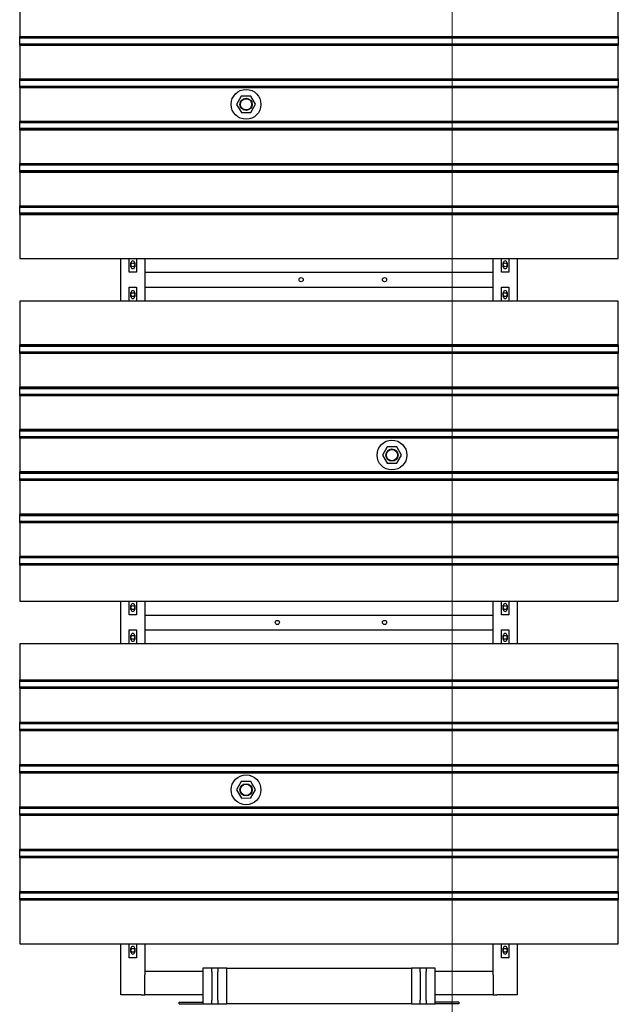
# Model space of a CAD drawing. Extents: x -89225 to 110569, y 13360 to 87647.
# Tile 225 of 256: x 27173 to 29183, y 57788 to 61092. Entities that reach past the tile are written whole.
import ezdxf

# ---------------------------------------------------------------- set-up
doc = ezdxf.new("R2010")
doc.units = 0
doc.layers.add('Beluchtingstank', color=253, linetype='Continuous')
doc.layers.add('Iv-Lines 035', color=4, linetype='Continuous')

# ---------------------------------------------------------------- blocks, each defined once
blk = doc.blocks.new('Beluchtingselementen Bosman')
for p, q in [((1266684.4, -876913.6), (1266684.4, -877027)), ((1268694.4, -877027), (1268694.4, -876913.6)), ((1266684.4, -877027.7), (1266684.4, -877027)), ((1266684.4, -877027), (1268694.4, -877027)), ((1266684.4, -877030.5), (1266684.4, -877027.7)), ((1266684.4, -877027.7), (1268694.4, -877027.7)), ((1266684.4, -877030.5), (1266684.4, -877031.7)), ((1266684.4, -877033.3), (1266684.4, -877031.7)), ((1266684.4, -877031.7), (1268694.4, -877031.7)), ((1266684.4, -877049.3), (1266684.4, -877033.3)), ((1268694.4, -877027), (1268694.4, -877027.7)), ((1268694.4, -877027.7), (1268694.4, -877030.5)), ((1268694.4, -877031.7), (1268694.4, -877030.5)), ((1268694.4, -877031.7), (1268694.4, -877033.3)), ((1268694.4, -877033.3), (1268694.4, -877049.3)), ((1266684.4, -877050.8), (1266684.4, -877049.3)), ((1266684.4, -877050.8), (1266684.4, -877052.1)), ((1266684.4, -877050.8), (1268694.4, -877050.8)), ((1266684.4, -877054.9), (1266684.4, -877052.1)), ((1266684.4, -877055.6), (1266684.4, -877054.9)), ((1266684.4, -877054.9), (1268694.4, -877054.9)), ((1266684.4, -877055.6), (1266684.4, -877169)), ((1266684.4, -877055.6), (1268694.4, -877055.6)), ((1268694.4, -877049.3), (1268694.4, -877050.8)), ((1268694.4, -877052.1), (1268694.4, -877050.8)), ((1268694.4, -877052.1), (1268694.4, -877054.9)), ((1268694.4, -877054.9), (1268694.4, -877055.6)), ((1268694.4, -877169), (1268694.4, -877055.6)), ((1266684.4, -877169.7), (1266684.4, -877169)), ((1266684.4, -877169), (1268694.4, -877169)), ((1266684.4, -877172.5), (1266684.4, -877169.7)), ((1266684.4, -877169.7), (1268694.4, -877169.7)), ((1266684.4, -877172.5), (1266684.4, -877173.7)), ((1266684.4, -877175.3), (1266684.4, -877173.7)), ((1266684.4, -877173.7), (1268694.4, -877173.7)), ((1266684.4, -877191.3), (1266684.4, -877175.3)), ((1268694.4, -877169), (1268694.4, -877169.7)), ((1268694.4, -877169.7), (1268694.4, -877172.5)), ((1268694.4, -877173.7), (1268694.4, -877172.5)), ((1268694.4, -877173.7), (1268694.4, -877175.3)), ((1268694.4, -877175.3), (1268694.4, -877191.3)), ((1266684.4, -877192.8), (1266684.4, -877191.3)), ((1266684.4, -877192.8), (1266684.4, -877194.1)), ((1266684.4, -877192.8), (1268694.4, -877192.8)), ((1266684.4, -877196.9), (1266684.4, -877194.1)), ((1266684.4, -877197.6), (1266684.4, -877196.9)), ((1266684.4, -877196.9), (1268694.4, -877196.9)), ((1266684.4, -877197.6), (1266684.4, -877311)), ((1266684.4, -877197.6), (1268694.4, -877197.6)), ((1268694.4, -877191.3), (1268694.4, -877192.8)), ((1268694.4, -877194.1), (1268694.4, -877192.8)), ((1268694.4, -877194.1), (1268694.4, -877196.9)), ((1268694.4, -877196.9), (1268694.4, -877197.6)), ((1268694.4, -877311), (1268694.4, -877197.6)), ((1267428.4, -877226.8), (1267412.6, -877254.4)), ((1267460.2, -877226.7), (1267428.4, -877226.8)), ((1267476.2, -877254.2), (1267460.2, -877226.7)), ((1267412.6, -877254.4), (1267428.6, -877281.9)), ((1267460.4, -877281.8), (1267476.2, -877254.2)), ((1266684.4, -877311.7), (1266684.4, -877311)), ((1266684.4, -877311), (1268694.4, -877311)), ((1266684.4, -877314.5), (1266684.4, -877311.7)), ((1266684.4, -877311.7), (1268694.4, -877311.7)), ((1267428.6, -877281.9), (1267460.4, -877281.8)), ((1268694.4, -877311), (1268694.4, -877311.7)), ((1268694.4, -877311.7), (1268694.4, -877314.5)), ((1266684.4, -877314.5), (1266684.4, -877315.7)), ((1266684.4, -877317.3), (1266684.4, -877315.7)), ((1266684.4, -877315.7), (1268694.4, -877315.7)), ((1266684.4, -877333.3), (1266684.4, -877317.3)), ((1266684.4, -877334.8), (1266684.4, -877333.3)), ((1266684.4, -877334.8), (1266684.4, -877336.1)), ((1266684.4, -877334.8), (1268694.4, -877334.8)), ((1266684.4, -877338.9), (1266684.4, -877336.1)), ((1266684.4, -877339.6), (1266684.4, -877338.9)), ((1266684.4, -877338.9), (1268694.4, -877338.9)), ((1266684.4, -877339.6), (1266684.4, -877453)), ((1266684.4, -877339.6), (1268694.4, -877339.6)), ((1268694.4, -877315.7), (1268694.4, -877314.5)), ((1268694.4, -877315.7), (1268694.4, -877317.3)), ((1268694.4, -877317.3), (1268694.4, -877333.3)), ((1268694.4, -877333.3), (1268694.4, -877334.8)), ((1268694.4, -877336.1), (1268694.4, -877334.8)), ((1268694.4, -877336.1), (1268694.4, -877338.9)), ((1268694.4, -877338.9), (1268694.4, -877339.6)), ((1268694.4, -877453), (1268694.4, -877339.6)), ((1266684.4, -877453.7), (1266684.4, -877453)), ((1266684.4, -877453), (1268694.4, -877453)), ((1266684.4, -877456.5), (1266684.4, -877453.7)), ((1266684.4, -877453.7), (1268694.4, -877453.7)), ((1266684.4, -877456.5), (1266684.4, -877457.7)), ((1266684.4, -877459.3), (1266684.4, -877457.7)), ((1266684.4, -877457.7), (1268694.4, -877457.7)), ((1266684.4, -877475.3), (1266684.4, -877459.3)), ((1266684.4, -877476.8), (1266684.4, -877475.3)), ((1266684.4, -877476.8), (1266684.4, -877478.1)), ((1266684.4, -877476.8), (1268694.4, -877476.8)), ((1266684.4, -877480.9), (1266684.4, -877478.1)), ((1268694.4, -877453), (1268694.4, -877453.7)), ((1268694.4, -877453.7), (1268694.4, -877456.5)), ((1268694.4, -877457.7), (1268694.4, -877456.5)), ((1268694.4, -877457.7), (1268694.4, -877459.3)), ((1268694.4, -877459.3), (1268694.4, -877475.3)), ((1268694.4, -877475.3), (1268694.4, -877476.8)), ((1268694.4, -877478.1), (1268694.4, -877476.8)), ((1268694.4, -877478.1), (1268694.4, -877480.9)), ((1266684.4, -877481.6), (1266684.4, -877480.9)), ((1266684.4, -877480.9), (1268694.4, -877480.9)), ((1266684.4, -877481.6), (1266684.4, -877595)), ((1266684.4, -877481.6), (1268694.4, -877481.6)), ((1268694.4, -877480.9), (1268694.4, -877481.6)), ((1268694.4, -877595), (1268694.4, -877481.6)), ((1266684.4, -877595.7), (1266684.4, -877595)), ((1266684.4, -877595), (1268694.4, -877595)), ((1266684.4, -877598.5), (1266684.4, -877595.7)), ((1266684.4, -877595.7), (1268694.4, -877595.7)), ((1266684.4, -877598.5), (1266684.4, -877599.7)), ((1266684.4, -877601.3), (1266684.4, -877599.7)), ((1266684.4, -877599.7), (1268694.4, -877599.7)), ((1266684.4, -877617.3), (1266684.4, -877601.3)), ((1268694.4, -877595), (1268694.4, -877595.7)), ((1268694.4, -877595.7), (1268694.4, -877598.5)), ((1268694.4, -877599.7), (1268694.4, -877598.5)), ((1268694.4, -877599.7), (1268694.4, -877601.3)), ((1268694.4, -877601.3), (1268694.4, -877617.3)), ((1266684.4, -877618.8), (1266684.4, -877617.3)), ((1266684.4, -877618.8), (1266684.4, -877620.1)), ((1266684.4, -877618.8), (1268694.4, -877618.8)), ((1266684.4, -877622.9), (1266684.4, -877620.1)), ((1266684.4, -877623.6), (1266684.4, -877622.9)), ((1266684.4, -877622.9), (1268694.4, -877622.9)), ((1266684.4, -877623.6), (1266684.4, -877771.1)), ((1266684.4, -877623.6), (1268694.4, -877623.6)), ((1268694.4, -877617.3), (1268694.4, -877618.8)), ((1268694.4, -877620.1), (1268694.4, -877618.8)), ((1268694.4, -877620.1), (1268694.4, -877622.9)), ((1268694.4, -877622.9), (1268694.4, -877623.6)), ((1268694.4, -877771.1), (1268694.4, -877623.6)), ((1266684.4, -877771.1), (1268694.4, -877771.1)), ((1267024.4, -877914.3), (1267024.4, -877771.1)), ((1267051.9, -877817.7), (1267051.9, -877771.1)), ((1267076.9, -877771.1), (1267076.9, -877817.7)), ((1267104.4, -877771.1), (1267104.4, -877914.3)), ((1268274.4, -877914.3), (1268274.4, -877771.1)), ((1268301.9, -877817.7), (1268301.9, -877771.1)), ((1268326.9, -877771.1), (1268326.9, -877817.7)), ((1268354.4, -877771.1), (1268354.4, -877914.3)), ((1267057.9, -877799.1), (1267057.9, -877786.1)), ((1267070.9, -877786.1), (1267070.9, -877799.1)), ((1268307.9, -877799.1), (1268307.9, -877786.1)), ((1268320.9, -877786.1), (1268320.9, -877799.1)), ((1267076.9, -877817.7), (1267051.9, -877817.7)), ((1267104.4, -877817.8), (1268274.4, -877817.8)), ((1267104.4, -877823.8), (1267104.4, -877867.8)), ((1268274.4, -877867.8), (1268274.4, -877823.8)), ((1268326.9, -877817.7), (1268301.9, -877817.7)), ((1267051.9, -877914.3), (1267051.9, -877867.7)), ((1267051.9, -877867.7), (1267076.9, -877867.7)), ((1267076.9, -877867.7), (1267076.9, -877914.3)), ((1267104.4, -877867.8), (1268274.4, -877867.8)), ((1268301.9, -877914.3), (1268301.9, -877867.7)), ((1268301.9, -877867.7), (1268326.9, -877867.7)), ((1268326.9, -877867.7), (1268326.9, -877914.3)), ((1267057.9, -877899.3), (1267057.9, -877886.3)), ((1267070.9, -877886.3), (1267070.9, -877899.3)), ((1268307.9, -877899.3), (1268307.9, -877886.3)), ((1268320.9, -877886.3), (1268320.9, -877899.3)), ((1268694.4, -877914.3), (1266684.4, -877914.3)), ((1266684.4, -877914.3), (1266684.4, -878061.8)), ((1268694.4, -878061.8), (1268694.4, -877914.3)), ((1266684.4, -878062.5), (1266684.4, -878061.8)), ((1268694.4, -878061.8), (1266684.4, -878061.8)), ((1266684.4, -878065.3), (1266684.4, -878062.5)), ((1268694.4, -878062.5), (1266684.4, -878062.5)), ((1266684.4, -878065.3), (1266684.4, -878066.5)), ((1266684.4, -878068.1), (1266684.4, -878066.5)), ((1268694.4, -878066.5), (1266684.4, -878066.5)), ((1266684.4, -878084.1), (1266684.4, -878068.1)), ((1268694.4, -878061.8), (1268694.4, -878062.5)), ((1268694.4, -878062.5), (1268694.4, -878065.3)), ((1268694.4, -878066.5), (1268694.4, -878065.3)), ((1268694.4, -878066.5), (1268694.4, -878068.1)), ((1268694.4, -878068.1), (1268694.4, -878084.1)), ((1266684.4, -878085.6), (1266684.4, -878084.1)), ((1266684.4, -878085.6), (1266684.4, -878086.9)), ((1268694.4, -878085.6), (1266684.4, -878085.6)), ((1266684.4, -878089.7), (1266684.4, -878086.9)), ((1266684.4, -878090.4), (1266684.4, -878089.7)), ((1268694.4, -878089.7), (1266684.4, -878089.7)), ((1266684.4, -878090.4), (1266684.4, -878203.8)), ((1268694.4, -878090.4), (1266684.4, -878090.4)), ((1268694.4, -878084.1), (1268694.4, -878085.6)), ((1268694.4, -878086.9), (1268694.4, -878085.6)), ((1268694.4, -878086.9), (1268694.4, -878089.7)), ((1268694.4, -878089.7), (1268694.4, -878090.4)), ((1268694.4, -878203.8), (1268694.4, -878090.4)), ((1266684.4, -878204.5), (1266684.4, -878203.8)), ((1268694.4, -878203.8), (1266684.4, -878203.8)), ((1266684.4, -878207.3), (1266684.4, -878204.5)), ((1268694.4, -878204.5), (1266684.4, -878204.5)), ((1268694.4, -878203.8), (1268694.4, -878204.5)), ((1268694.4, -878204.5), (1268694.4, -878207.3)), ((1266684.4, -878207.3), (1266684.4, -878208.5)), ((1266684.4, -878210.1), (1266684.4, -878208.5)), ((1268694.4, -878208.5), (1266684.4, -878208.5)), ((1266684.4, -878226.1), (1266684.4, -878210.1)), ((1266684.4, -878227.6), (1266684.4, -878226.1)), ((1266684.4, -878227.6), (1266684.4, -878228.9)), ((1268694.4, -878227.6), (1266684.4, -878227.6)), ((1266684.4, -878231.7), (1266684.4, -878228.9)), ((1266684.4, -878232.4), (1266684.4, -878231.7)), ((1268694.4, -878231.7), (1266684.4, -878231.7)), ((1266684.4, -878232.4), (1266684.4, -878345.8)), ((1268694.4, -878232.4), (1266684.4, -878232.4)), ((1268694.4, -878208.5), (1268694.4, -878207.3)), ((1268694.4, -878208.5), (1268694.4, -878210.1)), ((1268694.4, -878210.1), (1268694.4, -878226.1)), ((1268694.4, -878226.1), (1268694.4, -878227.6)), ((1268694.4, -878228.9), (1268694.4, -878227.6)), ((1268694.4, -878228.9), (1268694.4, -878231.7)), ((1268694.4, -878231.7), (1268694.4, -878232.4)), ((1268694.4, -878345.8), (1268694.4, -878232.4)), ((1266684.4, -878346.5), (1266684.4, -878345.8)), ((1268694.4, -878345.8), (1266684.4, -878345.8)), ((1266684.4, -878349.3), (1266684.4, -878346.5)), ((1268694.4, -878346.5), (1266684.4, -878346.5)), ((1266684.4, -878349.3), (1266684.4, -878350.5)), ((1266684.4, -878352.1), (1266684.4, -878350.5)), ((1268694.4, -878350.5), (1266684.4, -878350.5)), ((1266684.4, -878368.1), (1266684.4, -878352.1)), ((1266684.4, -878369.6), (1266684.4, -878368.1)), ((1266684.4, -878369.6), (1266684.4, -878370.9)), ((1268694.4, -878369.6), (1266684.4, -878369.6)), ((1268694.4, -878345.8), (1268694.4, -878346.5)), ((1268694.4, -878346.5), (1268694.4, -878349.3)), ((1268694.4, -878350.5), (1268694.4, -878349.3)), ((1268694.4, -878350.5), (1268694.4, -878352.1)), ((1268694.4, -878352.1), (1268694.4, -878368.1)), ((1268694.4, -878368.1), (1268694.4, -878369.6)), ((1268694.4, -878370.9), (1268694.4, -878369.6)), ((1266684.4, -878373.7), (1266684.4, -878370.9)), ((1266684.4, -878374.4), (1266684.4, -878373.7)), ((1268694.4, -878373.7), (1266684.4, -878373.7)), ((1266684.4, -878374.4), (1266684.4, -878487.8)), ((1268694.4, -878374.4), (1266684.4, -878374.4)), ((1268694.4, -878370.9), (1268694.4, -878373.7)), ((1268694.4, -878373.7), (1268694.4, -878374.4)), ((1268694.4, -878487.8), (1268694.4, -878374.4)), ((1267918.4, -878403.6), (1267902.6, -878431.2)), ((1267902.6, -878431.2), (1267918.6, -878458.7)), ((1267950.2, -878403.5), (1267918.4, -878403.6)), ((1267966.2, -878431), (1267950.2, -878403.5)), ((1267950.4, -878458.6), (1267966.2, -878431)), ((1267918.6, -878458.7), (1267950.4, -878458.6)), ((1266684.4, -878488.5), (1266684.4, -878487.8)), ((1268694.4, -878487.8), (1266684.4, -878487.8)), ((1266684.4, -878491.3), (1266684.4, -878488.5)), ((1268694.4, -878488.5), (1266684.4, -878488.5)), ((1266684.4, -878491.3), (1266684.4, -878492.5)), ((1266684.4, -878494.1), (1266684.4, -878492.5)), ((1268694.4, -878492.5), (1266684.4, -878492.5)), ((1266684.4, -878510.1), (1266684.4, -878494.1)), ((1268694.4, -878487.8), (1268694.4, -878488.5)), ((1268694.4, -878488.5), (1268694.4, -878491.3)), ((1268694.4, -878492.5), (1268694.4, -878491.3)), ((1268694.4, -878492.5), (1268694.4, -878494.1)), ((1268694.4, -878494.1), (1268694.4, -878510.1)), ((1266684.4, -878511.6), (1266684.4, -878510.1)), ((1266684.4, -878511.6), (1266684.4, -878512.9)), ((1268694.4, -878511.6), (1266684.4, -878511.6)), ((1266684.4, -878515.7), (1266684.4, -878512.9)), ((1266684.4, -878516.4), (1266684.4, -878515.7)), ((1268694.4, -878515.7), (1266684.4, -878515.7)), ((1266684.4, -878516.4), (1266684.4, -878629.8)), ((1268694.4, -878516.4), (1266684.4, -878516.4)), ((1268694.4, -878510.1), (1268694.4, -878511.6)), ((1268694.4, -878512.9), (1268694.4, -878511.6)), ((1268694.4, -878512.9), (1268694.4, -878515.7)), ((1268694.4, -878515.7), (1268694.4, -878516.4)), ((1268694.4, -878629.8), (1268694.4, -878516.4)), ((1266684.4, -878630.5), (1266684.4, -878629.8)), ((1268694.4, -878629.8), (1266684.4, -878629.8)), ((1266684.4, -878633.3), (1266684.4, -878630.5)), ((1268694.4, -878630.5), (1266684.4, -878630.5)), ((1266684.4, -878633.3), (1266684.4, -878634.5)), ((1268694.4, -878629.8), (1268694.4, -878630.5)), ((1268694.4, -878630.5), (1268694.4, -878633.3)), ((1268694.4, -878634.5), (1268694.4, -878633.3)), ((1266684.4, -878636.1), (1266684.4, -878634.5)), ((1268694.4, -878634.5), (1266684.4, -878634.5)), ((1266684.4, -878652.1), (1266684.4, -878636.1)), ((1266684.4, -878653.6), (1266684.4, -878652.1)), ((1266684.4, -878653.6), (1266684.4, -878654.9)), ((1268694.4, -878653.6), (1266684.4, -878653.6)), ((1266684.4, -878657.7), (1266684.4, -878654.9)), ((1266684.4, -878658.4), (1266684.4, -878657.7)), ((1268694.4, -878657.7), (1266684.4, -878657.7)), ((1266684.4, -878658.4), (1266684.4, -878771.8)), ((1268694.4, -878658.4), (1266684.4, -878658.4)), ((1268694.4, -878634.5), (1268694.4, -878636.1)), ((1268694.4, -878636.1), (1268694.4, -878652.1)), ((1268694.4, -878652.1), (1268694.4, -878653.6)), ((1268694.4, -878654.9), (1268694.4, -878653.6)), ((1268694.4, -878654.9), (1268694.4, -878657.7)), ((1268694.4, -878657.7), (1268694.4, -878658.4)), ((1268694.4, -878771.8), (1268694.4, -878658.4)), ((1266684.4, -878772.5), (1266684.4, -878771.8)), ((1268694.4, -878771.8), (1266684.4, -878771.8)), ((1266684.4, -878775.3), (1266684.4, -878772.5)), ((1268694.4, -878772.5), (1266684.4, -878772.5)), ((1266684.4, -878775.3), (1266684.4, -878776.5)), ((1266684.4, -878778.1), (1266684.4, -878776.5)), ((1268694.4, -878776.5), (1266684.4, -878776.5)), ((1266684.4, -878794.1), (1266684.4, -878778.1)), ((1266684.4, -878795.6), (1266684.4, -878794.1)), ((1266684.4, -878795.6), (1266684.4, -878796.9)), ((1268694.4, -878795.6), (1266684.4, -878795.6)), ((1266684.4, -878799.7), (1266684.4, -878796.9)), ((1268694.4, -878771.8), (1268694.4, -878772.5)), ((1268694.4, -878772.5), (1268694.4, -878775.3)), ((1268694.4, -878776.5), (1268694.4, -878775.3)), ((1268694.4, -878776.5), (1268694.4, -878778.1)), ((1268694.4, -878778.1), (1268694.4, -878794.1)), ((1268694.4, -878794.1), (1268694.4, -878795.6)), ((1268694.4, -878796.9), (1268694.4, -878795.6)), ((1268694.4, -878796.9), (1268694.4, -878799.7)), ((1266684.4, -878800.4), (1266684.4, -878799.7)), ((1268694.4, -878799.7), (1266684.4, -878799.7)), ((1266684.4, -878800.4), (1266684.4, -878921.1)), ((1268694.4, -878800.4), (1266684.4, -878800.4)), ((1268694.4, -878799.7), (1268694.4, -878800.4)), ((1268694.4, -878921.1), (1268694.4, -878800.4)), ((1266684.4, -878921.1), (1268694.4, -878921.1)), ((1267024.4, -879064.3), (1267024.4, -878921.1)), ((1267051.9, -878967.7), (1267051.9, -878921.1)), ((1267076.9, -878921.1), (1267076.9, -878967.7)), ((1267104.4, -878921.1), (1267104.4, -879064.3)), ((1268274.4, -879064.3), (1268274.4, -878921.1)), ((1268301.9, -878967.7), (1268301.9, -878921.1)), ((1268326.9, -878921.1), (1268326.9, -878967.7)), ((1268354.4, -878921.1), (1268354.4, -879064.3)), ((1267057.9, -878949.1), (1267057.9, -878936.1)), ((1267070.9, -878936.1), (1267070.9, -878949.1)), ((1268307.9, -878949.1), (1268307.9, -878936.1)), ((1268320.9, -878936.1), (1268320.9, -878949.1)), ((1267076.9, -878967.7), (1267051.9, -878967.7)), ((1267104.4, -878967.8), (1268274.4, -878967.8)), ((1267104.4, -878973.8), (1267104.4, -879017.8)), ((1268274.4, -879017.8), (1268274.4, -878973.8)), ((1268326.9, -878967.7), (1268301.9, -878967.7)), ((1267051.9, -879064.3), (1267051.9, -879017.7)), ((1267051.9, -879017.7), (1267076.9, -879017.7)), ((1267076.9, -879017.7), (1267076.9, -879064.3)), ((1267104.4, -879017.8), (1268274.4, -879017.8)), ((1268301.9, -879064.3), (1268301.9, -879017.7)), ((1268301.9, -879017.7), (1268326.9, -879017.7)), ((1268326.9, -879017.7), (1268326.9, -879064.3)), ((1267057.9, -879049.3), (1267057.9, -879036.3)), ((1267070.9, -879036.3), (1267070.9, -879049.3)), ((1268307.9, -879049.3), (1268307.9, -879036.3)), ((1268320.9, -879036.3), (1268320.9, -879049.3)), ((1268694.4, -879064.3), (1266684.4, -879064.3)), ((1266684.4, -879064.3), (1266684.4, -879185)), ((1268694.4, -879185), (1268694.4, -879064.3)), ((1266684.4, -879185.7), (1266684.4, -879185)), ((1266684.4, -879185), (1268694.4, -879185)), ((1266684.4, -879188.5), (1266684.4, -879185.7)), ((1266684.4, -879185.7), (1268694.4, -879185.7)), ((1266684.4, -879188.5), (1266684.4, -879189.7)), ((1266684.4, -879191.3), (1266684.4, -879189.7)), ((1266684.4, -879189.7), (1268694.4, -879189.7)), ((1266684.4, -879207.3), (1266684.4, -879191.3)), ((1268694.4, -879185), (1268694.4, -879185.7)), ((1268694.4, -879185.7), (1268694.4, -879188.5)), ((1268694.4, -879189.7), (1268694.4, -879188.5)), ((1268694.4, -879189.7), (1268694.4, -879191.3)), ((1268694.4, -879191.3), (1268694.4, -879207.3)), ((1266684.4, -879208.8), (1266684.4, -879207.3)), ((1266684.4, -879208.8), (1266684.4, -879210.1)), ((1266684.4, -879208.8), (1268694.4, -879208.8)), ((1266684.4, -879212.9), (1266684.4, -879210.1)), ((1266684.4, -879213.6), (1266684.4, -879212.9)), ((1266684.4, -879212.9), (1268694.4, -879212.9)), ((1266684.4, -879213.6), (1266684.4, -879327)), ((1266684.4, -879213.6), (1268694.4, -879213.6)), ((1268694.4, -879207.3), (1268694.4, -879208.8)), ((1268694.4, -879210.1), (1268694.4, -879208.8)), ((1268694.4, -879210.1), (1268694.4, -879212.9)), ((1268694.4, -879212.9), (1268694.4, -879213.6)), ((1268694.4, -879327), (1268694.4, -879213.6)), ((1266684.4, -879327.7), (1266684.4, -879327)), ((1266684.4, -879327), (1268694.4, -879327)), ((1266684.4, -879330.5), (1266684.4, -879327.7)), ((1266684.4, -879327.7), (1268694.4, -879327.7)), ((1268694.4, -879327), (1268694.4, -879327.7)), ((1268694.4, -879327.7), (1268694.4, -879330.5)), ((1266684.4, -879330.5), (1266684.4, -879331.7)), ((1266684.4, -879333.3), (1266684.4, -879331.7)), ((1266684.4, -879331.7), (1268694.4, -879331.7)), ((1266684.4, -879349.3), (1266684.4, -879333.3)), ((1266684.4, -879350.8), (1266684.4, -879349.3)), ((1266684.4, -879350.8), (1266684.4, -879352.1)), ((1266684.4, -879350.8), (1268694.4, -879350.8)), ((1266684.4, -879354.9), (1266684.4, -879352.1)), ((1266684.4, -879355.6), (1266684.4, -879354.9)), ((1266684.4, -879354.9), (1268694.4, -879354.9)), ((1266684.4, -879355.6), (1266684.4, -879469)), ((1266684.4, -879355.6), (1268694.4, -879355.6)), ((1268694.4, -879331.7), (1268694.4, -879330.5)), ((1268694.4, -879331.7), (1268694.4, -879333.3)), ((1268694.4, -879333.3), (1268694.4, -879349.3)), ((1268694.4, -879349.3), (1268694.4, -879350.8)), ((1268694.4, -879352.1), (1268694.4, -879350.8)), ((1268694.4, -879352.1), (1268694.4, -879354.9)), ((1268694.4, -879354.9), (1268694.4, -879355.6)), ((1268694.4, -879469), (1268694.4, -879355.6)), ((1266684.4, -879469.7), (1266684.4, -879469)), ((1266684.4, -879469), (1268694.4, -879469)), ((1266684.4, -879472.5), (1266684.4, -879469.7)), ((1266684.4, -879469.7), (1268694.4, -879469.7)), ((1266684.4, -879472.5), (1266684.4, -879473.7)), ((1266684.4, -879475.3), (1266684.4, -879473.7)), ((1266684.4, -879473.7), (1268694.4, -879473.7)), ((1266684.4, -879491.3), (1266684.4, -879475.3)), ((1266684.4, -879492.8), (1266684.4, -879491.3)), ((1266684.4, -879492.8), (1266684.4, -879494.1)), ((1266684.4, -879492.8), (1268694.4, -879492.8)), ((1268694.4, -879469), (1268694.4, -879469.7)), ((1268694.4, -879469.7), (1268694.4, -879472.5)), ((1268694.4, -879473.7), (1268694.4, -879472.5)), ((1268694.4, -879473.7), (1268694.4, -879475.3)), ((1268694.4, -879475.3), (1268694.4, -879491.3)), ((1268694.4, -879491.3), (1268694.4, -879492.8)), ((1268694.4, -879494.1), (1268694.4, -879492.8)), ((1266684.4, -879496.9), (1266684.4, -879494.1)), ((1266684.4, -879497.6), (1266684.4, -879496.9)), ((1266684.4, -879496.9), (1268694.4, -879496.9)), ((1266684.4, -879497.6), (1266684.4, -879611)), ((1266684.4, -879497.6), (1268694.4, -879497.6)), ((1268694.4, -879494.1), (1268694.4, -879496.9)), ((1268694.4, -879496.9), (1268694.4, -879497.6)), ((1268694.4, -879611), (1268694.4, -879497.6)), ((1267428.4, -879526.8), (1267412.6, -879554.4)), ((1267412.6, -879554.4), (1267428.6, -879581.9)), ((1267460.2, -879526.7), (1267428.4, -879526.8)), ((1267476.2, -879554.2), (1267460.2, -879526.7)), ((1267460.4, -879581.8), (1267476.2, -879554.2)), ((1267428.6, -879581.9), (1267460.4, -879581.8)), ((1266684.4, -879611.7), (1266684.4, -879611)), ((1266684.4, -879611), (1268694.4, -879611)), ((1266684.4, -879614.5), (1266684.4, -879611.7)), ((1266684.4, -879611.7), (1268694.4, -879611.7)), ((1266684.4, -879614.5), (1266684.4, -879615.7)), ((1266684.4, -879617.3), (1266684.4, -879615.7)), ((1266684.4, -879615.7), (1268694.4, -879615.7)), ((1266684.4, -879633.3), (1266684.4, -879617.3)), ((1268694.4, -879611), (1268694.4, -879611.7)), ((1268694.4, -879611.7), (1268694.4, -879614.5)), ((1268694.4, -879615.7), (1268694.4, -879614.5)), ((1268694.4, -879615.7), (1268694.4, -879617.3)), ((1268694.4, -879617.3), (1268694.4, -879633.3)), ((1266684.4, -879634.8), (1266684.4, -879633.3)), ((1266684.4, -879634.8), (1266684.4, -879636.1)), ((1266684.4, -879634.8), (1268694.4, -879634.8)), ((1266684.4, -879638.9), (1266684.4, -879636.1)), ((1266684.4, -879639.6), (1266684.4, -879638.9)), ((1266684.4, -879638.9), (1268694.4, -879638.9)), ((1266684.4, -879639.6), (1266684.4, -879753)), ((1266684.4, -879639.6), (1268694.4, -879639.6)), ((1268694.4, -879633.3), (1268694.4, -879634.8)), ((1268694.4, -879636.1), (1268694.4, -879634.8)), ((1268694.4, -879636.1), (1268694.4, -879638.9)), ((1268694.4, -879638.9), (1268694.4, -879639.6)), ((1268694.4, -879753), (1268694.4, -879639.6)), ((1266684.4, -879753.7), (1266684.4, -879753)), ((1266684.4, -879753), (1268694.4, -879753)), ((1266684.4, -879756.5), (1266684.4, -879753.7)), ((1266684.4, -879753.7), (1268694.4, -879753.7)), ((1266684.4, -879756.5), (1266684.4, -879757.7)), ((1266684.4, -879759.3), (1266684.4, -879757.7)), ((1266684.4, -879757.7), (1268694.4, -879757.7)), ((1268694.4, -879753), (1268694.4, -879753.7)), ((1268694.4, -879753.7), (1268694.4, -879756.5)), ((1268694.4, -879757.7), (1268694.4, -879756.5)), ((1268694.4, -879757.7), (1268694.4, -879759.3)), ((1266684.4, -879775.3), (1266684.4, -879759.3)), ((1266684.4, -879776.8), (1266684.4, -879775.3)), ((1266684.4, -879776.8), (1266684.4, -879778.1)), ((1266684.4, -879776.8), (1268694.4, -879776.8)), ((1266684.4, -879780.9), (1266684.4, -879778.1)), ((1266684.4, -879781.6), (1266684.4, -879780.9)), ((1266684.4, -879780.9), (1268694.4, -879780.9)), ((1266684.4, -879781.6), (1266684.4, -879895)), ((1266684.4, -879781.6), (1268694.4, -879781.6)), ((1268694.4, -879759.3), (1268694.4, -879775.3)), ((1268694.4, -879775.3), (1268694.4, -879776.8)), ((1268694.4, -879778.1), (1268694.4, -879776.8)), ((1268694.4, -879778.1), (1268694.4, -879780.9)), ((1268694.4, -879780.9), (1268694.4, -879781.6)), ((1268694.4, -879895), (1268694.4, -879781.6)), ((1266684.4, -879895.7), (1266684.4, -879895)), ((1266684.4, -879895), (1268694.4, -879895)), ((1266684.4, -879898.5), (1266684.4, -879895.7)), ((1266684.4, -879895.7), (1268694.4, -879895.7)), ((1266684.4, -879898.5), (1266684.4, -879899.7)), ((1266684.4, -879901.3), (1266684.4, -879899.7)), ((1266684.4, -879899.7), (1268694.4, -879899.7)), ((1266684.4, -879917.3), (1266684.4, -879901.3)), ((1266684.4, -879918.8), (1266684.4, -879917.3)), ((1266684.4, -879918.8), (1266684.4, -879920.1)), ((1266684.4, -879918.8), (1268694.4, -879918.8)), ((1266684.4, -879922.9), (1266684.4, -879920.1)), ((1266684.4, -879923.6), (1266684.4, -879922.9)), ((1266684.4, -879922.9), (1268694.4, -879922.9)), ((1268694.4, -879895), (1268694.4, -879895.7)), ((1268694.4, -879895.7), (1268694.4, -879898.5)), ((1268694.4, -879899.7), (1268694.4, -879898.5)), ((1268694.4, -879899.7), (1268694.4, -879901.3)), ((1268694.4, -879901.3), (1268694.4, -879917.3)), ((1268694.4, -879917.3), (1268694.4, -879918.8)), ((1268694.4, -879920.1), (1268694.4, -879918.8)), ((1268694.4, -879920.1), (1268694.4, -879922.9)), ((1268694.4, -879922.9), (1268694.4, -879923.6)), ((1266684.4, -879923.6), (1266684.4, -880071.1)), ((1266684.4, -879923.6), (1268694.4, -879923.6)), ((1268694.4, -880071.1), (1268694.4, -879923.6)), ((1266684.4, -880071.1), (1268694.4, -880071.1)), ((1267024.4, -880242.8), (1267024.4, -880071.1)), ((1267051.9, -880117.7), (1267051.9, -880071.1)), ((1267057.9, -880099.1), (1267057.9, -880086.1)), ((1267070.9, -880086.1), (1267070.9, -880099.1)), ((1267076.9, -880071.1), (1267076.9, -880117.7)), ((1267104.4, -880071.1), (1267104.4, -880162.8)), ((1268274.4, -880162.8), (1268274.4, -880071.1)), ((1268301.9, -880117.7), (1268301.9, -880071.1)), ((1268307.9, -880099.1), (1268307.9, -880086.1)), ((1268320.9, -880086.1), (1268320.9, -880099.1)), ((1268326.9, -880071.1), (1268326.9, -880117.7)), ((1268354.4, -880071.1), (1268354.4, -880242.8)), ((1267076.9, -880117.7), (1267051.9, -880117.7)), ((1268326.9, -880117.7), (1268301.9, -880117.7)), ((1267329.4, -880152.8), (1267299.4, -880152.8)), ((1267299.4, -880152.8), (1267299.4, -880272.8)), ((1267329.4, -880158.2), (1267329.4, -880152.8)), ((1267349.4, -880152.8), (1267329.4, -880152.8)), ((1267379.4, -880152.8), (1267349.4, -880152.8)), ((1267349.4, -880152.8), (1267349.4, -880158.2)), ((1267379.4, -880152.8), (1267999.4, -880152.8)), ((1267379.4, -880272.8), (1267379.4, -880152.8)), ((1268029.4, -880152.8), (1267999.4, -880152.8)), ((1267999.4, -880152.8), (1267999.4, -880272.8)), ((1268049.4, -880152.8), (1268029.4, -880152.8)), ((1268029.4, -880158.2), (1268029.4, -880152.8)), ((1268079.4, -880152.8), (1268049.4, -880152.8)), ((1268049.4, -880152.8), (1268049.4, -880158.2)), ((1268079.4, -880272.8), (1268079.4, -880152.8)), ((1267104.4, -880162.8), (1267299.4, -880162.8)), ((1267104.4, -880162.8), (1267104.4, -880174.8)), ((1267104.4, -880242.8), (1267104.4, -880174.8)), ((1267329.4, -880165.2), (1267329.4, -880158.2)), ((1267329.4, -880165.2), (1267329.4, -880260.4)), ((1267349.4, -880158.2), (1267349.4, -880165.2)), ((1267349.4, -880260.4), (1267349.4, -880165.2)), ((1268029.4, -880165.2), (1268029.4, -880158.2)), ((1268029.4, -880165.2), (1268029.4, -880260.4)), ((1268049.4, -880158.2), (1268049.4, -880165.2)), ((1268049.4, -880260.4), (1268049.4, -880165.2)), ((1268079.4, -880162.8), (1268274.4, -880162.8)), ((1268274.4, -880174.8), (1268274.4, -880162.8)), ((1268274.4, -880174.8), (1268274.4, -880242.8)), ((1267092.4, -880242.8), (1267024.4, -880242.8)), ((1267092.4, -880242.8), (1267104.4, -880242.8)), ((1267299.4, -880242.8), (1267104.4, -880242.8)), ((1268274.4, -880242.8), (1268079.4, -880242.8)), ((1268274.4, -880242.8), (1268286.4, -880242.8)), ((1268354.4, -880242.8), (1268286.4, -880242.8)), ((1267219.4, -880266.8), (1267299.4, -880266.8)), ((1267219.4, -880272.8), (1267219.4, -880266.8)), ((1267219.4, -880272.8), (1267299.4, -880272.8)), ((1267299.4, -880272.8), (1267329.4, -880272.8)), ((1267329.4, -880267.4), (1267329.4, -880260.4)), ((1267329.4, -880272.8), (1267329.4, -880267.4)), ((1267329.4, -880272.8), (1267349.4, -880272.8)), ((1267349.4, -880260.4), (1267349.4, -880267.4)), ((1267349.4, -880267.4), (1267349.4, -880272.8)), ((1267349.4, -880272.8), (1267379.4, -880272.8)), ((1267999.4, -880272.8), (1267379.4, -880272.8)), ((1267999.4, -880272.8), (1268029.4, -880272.8)), ((1268029.4, -880267.4), (1268029.4, -880260.4)), ((1268029.4, -880272.8), (1268029.4, -880267.4)), ((1268029.4, -880272.8), (1268049.4, -880272.8)), ((1268049.4, -880260.4), (1268049.4, -880267.4)), ((1268049.4, -880267.4), (1268049.4, -880272.8)), ((1268049.4, -880272.8), (1268079.4, -880272.8)), ((1268159.4, -880266.8), (1268079.4, -880266.8)), ((1268159.4, -880272.8), (1268079.4, -880272.8)), ((1268159.4, -880266.8), (1268159.4, -880272.8))]:
    blk.add_line(p, q)
for centre, radius in [((1267444.4, -877254.3), 50), ((1267444.4, -877254.3), 20.5), ((1267444.4, -877254.3), 19), ((1267064.4, -877792.8), 6.5), ((1268314.4, -877792.8), 6.5), ((1267629.4, -877842.8), 7), ((1267909.4, -877842.8), 7), ((1267064.4, -877892.8), 6.5), ((1268314.4, -877892.8), 6.5), ((1267934.4, -878431.1), 50), ((1267934.4, -878431.1), 20.5), ((1267934.4, -878431.1), 19), ((1267064.4, -878942.8), 6.5), ((1268314.4, -878942.8), 6.5), ((1267549.4, -878992.8), 7), ((1267909.4, -878992.8), 7), ((1267064.4, -879042.8), 6.5), ((1268314.4, -879042.8), 6.5), ((1267444.4, -879554.3), 50), ((1267444.4, -879554.3), 20.5), ((1267444.4, -879554.3), 19), ((1267064.4, -880092.8), 6.5), ((1268314.4, -880092.8), 6.5)]:
    blk.add_circle(centre, radius)
for centre, start, end in [((1267064.4, -877786.1), 360, 180), ((1267064.4, -877799.1), 180, 360), ((1268314.4, -877786.1), 0, 180), ((1268314.4, -877799.1), 180, 0), ((1267064.4, -877886.3), 0, 180), ((1267064.4, -877899.3), 180, 0), ((1268314.4, -877886.3), 360, 180), ((1268314.4, -877899.3), 180, 360), ((1267064.4, -878936.1), 360, 180), ((1268314.4, -878936.1), 0, 180), ((1267064.4, -878949.1), 180, 360), ((1268314.4, -878949.1), 180, 0), ((1267064.4, -879036.3), 0, 180), ((1268314.4, -879036.3), 360, 180), ((1267064.4, -879049.3), 180, 0), ((1268314.4, -879049.3), 180, 360), ((1267064.4, -880086.1), 360, 180), ((1268314.4, -880086.1), 0, 180), ((1267064.4, -880099.1), 180, 360), ((1268314.4, -880099.1), 180, 0)]:
    blk.add_arc(centre, 6.5, start, end)

msp = doc.modelspace()

# ---------------------------------------------------------------- linework, layer by layer
at = {"layer": 'Beluchtingstank', "lineweight": 9, "ltscale": 0.01}
msp.add_line((28625.9, 85395.2), (28625.9, 57488.1), dxfattribs=at)

# ---------------------------------------------------------------- block references
at = {"layer": 'Iv-Lines 035'}
msp.add_blockref('Beluchtingselementen Bosman', (-1239510.9, 938062.2), dxfattribs=at)

doc.saveas('drawing.dxf')
